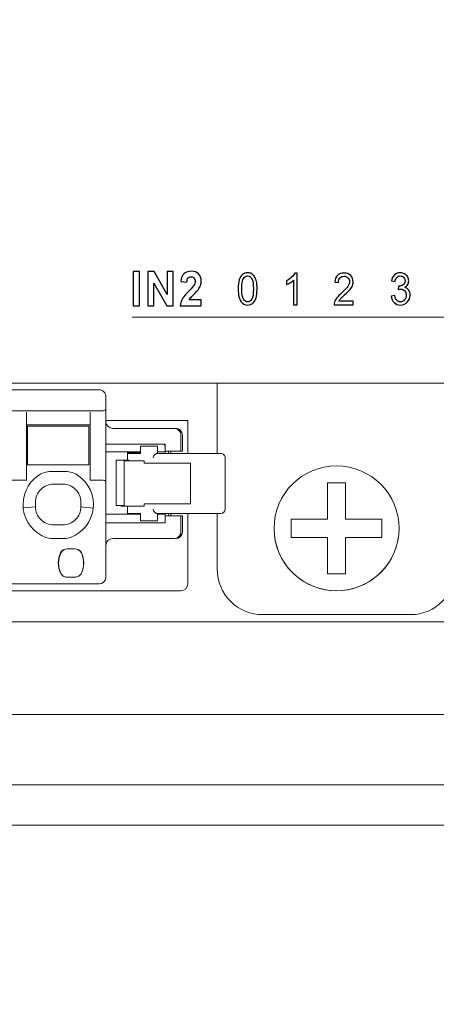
# Model space of a CAD drawing. Header units: centimetres. Extents: x -24.5 to 49.7, y -16.6 to 18.4.
# Tile 234 of 248: x 7.1 to 9, y 0.3 to 4.6. Entities that reach past the tile are written whole.
import ezdxf

# ---------------------------------------------------------------- set-up
doc = ezdxf.new("R2010")
doc.units = ezdxf.units.CM
doc.header["$MEASUREMENT"] = 0
doc.layers.add('layer 1', color=7, linetype='Continuous')

msp = doc.modelspace()

# ---------------------------------------------------------------- linework, layer by layer
at = {"layer": 'layer 1', "color": 1, "lineweight": 0}
msp.add_open_spline([(24.98821, 18.39808), (24.98821, 18.39808), (24.98821, -16.60193), (24.98821, -16.60193), (24.98821, -16.60193), (-24.51772, -16.60193), (-24.51772, -16.60193), (-24.51772, -16.60193), (-24.51772, 18.39808), (-24.51772, 18.39808), (-24.51772, 18.39808), (24.98821, 18.39808), (24.98821, 18.39808)], degree=3, knots=[0, 0, 0, 0, 0.25, 0.25, 0.25, 0.5, 0.5, 0.5, 0.75, 0.75, 0.75, 1, 1, 1, 1], dxfattribs=at)
at = {"layer": 'layer 1', "color": 5, "lineweight": 0}
msp.add_open_spline([(-23.26688, 17.18067), (-23.26688, 17.18067), (-23.26688, -15.60944), (-23.26688, -15.60944), (-23.26688, -15.60944), (23.98644, -15.60944), (23.98644, -15.60944)], degree=3, knots=[0, 0, 0, 0, 0.5, 0.5, 0.5, 1, 1, 1, 1], dxfattribs=at)
at = {"layer": 'layer 1', "color": 251}
for points, knots in [([(7.62404, 3.35912), (7.62404, 3.35912), (7.62404, 3.51093), (7.62404, 3.51093), (7.62404, 3.51093), (7.65214, 3.51093), (7.65214, 3.51093), (7.65214, 3.51093), (7.65214, 3.35912), (7.65214, 3.35912), (7.65214, 3.35912), (7.62404, 3.35912), (7.62404, 3.35912)], [0, 0, 0, 0, 0.25, 0.25, 0.25, 0.5, 0.5, 0.5, 0.75, 0.75, 0.75, 1, 1, 1, 1]), ([(7.68962, 3.35912), (7.68962, 3.35912), (7.68962, 3.51093), (7.68962, 3.51093), (7.68962, 3.51093), (7.71682, 3.51093), (7.71682, 3.51093), (7.71682, 3.51093), (7.77393, 3.40919), (7.77393, 3.40919), (7.77393, 3.40919), (7.77393, 3.51093), (7.77393, 3.51093), (7.77393, 3.51093), (7.7999, 3.51093), (7.7999, 3.51093), (7.7999, 3.51093), (7.7999, 3.35912), (7.7999, 3.35912), (7.7999, 3.35912), (7.77183, 3.35912), (7.77183, 3.35912), (7.77183, 3.35912), (7.71559, 3.45892), (7.71559, 3.45892), (7.71559, 3.45892), (7.71559, 3.35912), (7.71559, 3.35912), (7.71559, 3.35912), (7.68962, 3.35912), (7.68962, 3.35912)], [0, 0, 0, 0, 0.1, 0.1, 0.1, 0.2, 0.2, 0.2, 0.3, 0.3, 0.3, 0.4, 0.4, 0.4, 0.5, 0.5, 0.5, 0.6, 0.6, 0.6, 0.7, 0.7, 0.7, 0.8, 0.8, 0.8, 0.9, 0.9, 0.9, 1, 1, 1, 1]), ([(7.92427, 3.38605), (7.92427, 3.38605), (7.92427, 3.35912), (7.92427, 3.35912), (7.92427, 3.35912), (7.83105, 3.35912), (7.83105, 3.35912), (7.83205, 3.36937), (7.83509, 3.37905), (7.84013, 3.3882), (7.84516, 3.39736), (7.85514, 3.40951), (7.87001, 3.42467), (7.88199, 3.4369), (7.88932, 3.4452), (7.89203, 3.44955), (7.89568, 3.45556), (7.89753, 3.4615), (7.89753, 3.4674), (7.89753, 3.4739), (7.89595, 3.47888), (7.89275, 3.48238), (7.88958, 3.48588), (7.88519, 3.48761), (7.87959, 3.48761), (7.87405, 3.48761), (7.86965, 3.48577), (7.86636, 3.4821), (7.8631, 3.47846), (7.86122, 3.47238), (7.8607, 3.46386), (7.8607, 3.46386), (7.83415, 3.46676), (7.83415, 3.46676), (7.83573, 3.4828), (7.84067, 3.49432), (7.84901, 3.50132), (7.85735, 3.50828), (7.86775, 3.51178), (7.88024, 3.51178), (7.89394, 3.51178), (7.90469, 3.50772), (7.91255, 3.49963), (7.92036, 3.49153), (7.92427, 3.48146), (7.92427, 3.46941), (7.92427, 3.46256), (7.92314, 3.45605), (7.92091, 3.44983), (7.91868, 3.44365), (7.91513, 3.43718), (7.91025, 3.4304), (7.90705, 3.42587), (7.90121, 3.41941), (7.89281, 3.41096), (7.88437, 3.40252), (7.87905, 3.39693), (7.87682, 3.39414), (7.87456, 3.39138), (7.87275, 3.38866), (7.87136, 3.38605), (7.87136, 3.38605), (7.92427, 3.38605), (7.92427, 3.38605)], [0, 0, 0, 0, 0.047619, 0.047619, 0.047619, 0.0952381, 0.0952381, 0.0952381, 0.1428571, 0.1428571, 0.1428571, 0.1904762, 0.1904762, 0.1904762, 0.2380952, 0.2380952, 0.2380952, 0.2857143, 0.2857143, 0.2857143, 0.3333333, 0.3333333, 0.3333333, 0.3809524, 0.3809524, 0.3809524, 0.4285714, 0.4285714, 0.4285714, 0.4761905, 0.4761905, 0.4761905, 0.5238095, 0.5238095, 0.5238095, 0.5714286, 0.5714286, 0.5714286, 0.6190476, 0.6190476, 0.6190476, 0.6666667, 0.6666667, 0.6666667, 0.7142857, 0.7142857, 0.7142857, 0.7619048, 0.7619048, 0.7619048, 0.8095238, 0.8095238, 0.8095238, 0.8571429, 0.8571429, 0.8571429, 0.9047619, 0.9047619, 0.9047619, 0.952381, 0.952381, 0.952381, 1, 1, 1, 1]), ([(8.08686, 3.43404), (8.08686, 3.45047), (8.08841, 3.46375), (8.09149, 3.47379), (8.0946, 3.48386), (8.09919, 3.49161), (8.10528, 3.49702), (8.11135, 3.50243), (8.11902, 3.50511), (8.12826, 3.50511), (8.13507, 3.50511), (8.14105, 3.50362), (8.14623, 3.50061), (8.15139, 3.4976), (8.15565, 3.49326), (8.15897, 3.48759), (8.16228, 3.48195), (8.16489, 3.47505), (8.16678, 3.46692), (8.16871, 3.45879), (8.16965, 3.44781), (8.16965, 3.43404), (8.16965, 3.41772), (8.16811, 3.4045), (8.16506, 3.39446), (8.16202, 3.38438), (8.15743, 3.37664), (8.15132, 3.3712), (8.14525, 3.36576), (8.13756, 3.36304), (8.12826, 3.36304), (8.11603, 3.36304), (8.10641, 3.3678), (8.09942, 3.37736), (8.09104, 3.38902), (8.08686, 3.4079), (8.08686, 3.43404)], [0, 0, 0, 0, 0.0833333, 0.0833333, 0.0833333, 0.1666667, 0.1666667, 0.1666667, 0.25, 0.25, 0.25, 0.3333333, 0.3333333, 0.3333333, 0.4166667, 0.4166667, 0.4166667, 0.5, 0.5, 0.5, 0.5833333, 0.5833333, 0.5833333, 0.6666667, 0.6666667, 0.6666667, 0.75, 0.75, 0.75, 0.8333333, 0.8333333, 0.8333333, 0.9166667, 0.9166667, 0.9166667, 1, 1, 1, 1]), ([(8.10286, 3.43398), (8.10286, 3.41108), (8.10528, 3.39585), (8.11017, 3.38834), (8.11505, 3.38079), (8.1211, 3.37703), (8.12826, 3.37703), (8.13543, 3.37703), (8.14147, 3.38082), (8.14635, 3.38837), (8.15124, 3.39595), (8.15366, 3.41114), (8.15366, 3.43398), (8.15366, 3.45688), (8.15124, 3.47211), (8.14635, 3.47962), (8.1415, 3.48717), (8.1354, 3.49093), (8.12808, 3.49093), (8.12092, 3.49093), (8.11517, 3.48759), (8.11088, 3.48095), (8.10552, 3.47249), (8.10286, 3.45682), (8.10286, 3.43398)], [0, 0, 0, 0, 0.125, 0.125, 0.125, 0.25, 0.25, 0.25, 0.375, 0.375, 0.375, 0.5, 0.5, 0.5, 0.625, 0.625, 0.625, 0.75, 0.75, 0.75, 0.875, 0.875, 0.875, 1, 1, 1, 1]), ([(8.3459, 3.3642), (8.3459, 3.3642), (8.33027, 3.3642), (8.33027, 3.3642), (8.33027, 3.3642), (8.33027, 3.47311), (8.33027, 3.47311), (8.3265, 3.46915), (8.32156, 3.46523), (8.31546, 3.46132), (8.30937, 3.4574), (8.30385, 3.45445), (8.299, 3.4525), (8.299, 3.4525), (8.299, 3.46902), (8.299, 3.46902), (8.30774, 3.4735), (8.31537, 3.47894), (8.32192, 3.48535), (8.32846, 3.49173), (8.33311, 3.49792), (8.33584, 3.50394), (8.33584, 3.50394), (8.3459, 3.50394), (8.3459, 3.50394), (8.3459, 3.50394), (8.3459, 3.3642), (8.3459, 3.3642)], [0, 0, 0, 0, 0.1111111, 0.1111111, 0.1111111, 0.2222222, 0.2222222, 0.2222222, 0.3333333, 0.3333333, 0.3333333, 0.4444444, 0.4444444, 0.4444444, 0.5555556, 0.5555556, 0.5555556, 0.6666667, 0.6666667, 0.6666667, 0.7777778, 0.7777778, 0.7777778, 0.8888889, 0.8888889, 0.8888889, 1, 1, 1, 1]), ([(8.59273, 3.38053), (8.59273, 3.38053), (8.59273, 3.3642), (8.59273, 3.3642), (8.59273, 3.3642), (8.50853, 3.3642), (8.50853, 3.3642), (8.50841, 3.36831), (8.50903, 3.37227), (8.51036, 3.37609), (8.51252, 3.38234), (8.51599, 3.38853), (8.52075, 3.39458), (8.52552, 3.40064), (8.53233, 3.40764), (8.54119, 3.41558), (8.55495, 3.42798), (8.56431, 3.4378), (8.5692, 3.44505), (8.57411, 3.45231), (8.57657, 3.45918), (8.57657, 3.46566), (8.57657, 3.47243), (8.57435, 3.47813), (8.56991, 3.48279), (8.56547, 3.48742), (8.55966, 3.48976), (8.55252, 3.48976), (8.54497, 3.48976), (8.53893, 3.48729), (8.53441, 3.48237), (8.52987, 3.47748), (8.5276, 3.47068), (8.52753, 3.46196), (8.52753, 3.46196), (8.51155, 3.46371), (8.51155, 3.46371), (8.51264, 3.4768), (8.51678, 3.48678), (8.52395, 3.49364), (8.53114, 3.50051), (8.54077, 3.50394), (8.55288, 3.50394), (8.56508, 3.50394), (8.57476, 3.50025), (8.58186, 3.49283), (8.589, 3.48542), (8.59256, 3.47622), (8.59256, 3.46527), (8.59256, 3.4597), (8.59152, 3.45422), (8.58942, 3.44884), (8.58735, 3.44343), (8.58388, 3.43777), (8.57906, 3.4318), (8.5742, 3.42588), (8.56618, 3.41768), (8.55498, 3.40732), (8.54559, 3.3987), (8.53955, 3.39287), (8.53689, 3.38979), (8.53422, 3.38671), (8.53204, 3.38364), (8.53029, 3.38053), (8.53029, 3.38053), (8.59273, 3.38053), (8.59273, 3.38053)], [0, 0, 0, 0, 0.0454545, 0.0454545, 0.0454545, 0.0909091, 0.0909091, 0.0909091, 0.1363636, 0.1363636, 0.1363636, 0.1818182, 0.1818182, 0.1818182, 0.2272727, 0.2272727, 0.2272727, 0.2727273, 0.2727273, 0.2727273, 0.3181818, 0.3181818, 0.3181818, 0.3636364, 0.3636364, 0.3636364, 0.4090909, 0.4090909, 0.4090909, 0.4545455, 0.4545455, 0.4545455, 0.5, 0.5, 0.5, 0.5454545, 0.5454545, 0.5454545, 0.5909091, 0.5909091, 0.5909091, 0.6363636, 0.6363636, 0.6363636, 0.6818182, 0.6818182, 0.6818182, 0.7272727, 0.7272727, 0.7272727, 0.7727273, 0.7727273, 0.7727273, 0.8181818, 0.8181818, 0.8181818, 0.8636364, 0.8636364, 0.8636364, 0.9090909, 0.9090909, 0.9090909, 0.9545455, 0.9545455, 0.9545455, 1, 1, 1, 1]), ([(8.75994, 3.4023), (8.75994, 3.4023), (8.77558, 3.40463), (8.77558, 3.40463), (8.77738, 3.39491), (8.78041, 3.38792), (8.78469, 3.38364), (8.78899, 3.37936), (8.79426, 3.37723), (8.80051, 3.37723), (8.80791, 3.37723), (8.81416, 3.38001), (8.81919, 3.38558), (8.82423, 3.39116), (8.82674, 3.39805), (8.82674, 3.40628), (8.82674, 3.41412), (8.8244, 3.4206), (8.81969, 3.42572), (8.81501, 3.4308), (8.80906, 3.43336), (8.80181, 3.43336), (8.79885, 3.43336), (8.79518, 3.43272), (8.79076, 3.43145), (8.79076, 3.43145), (8.79252, 3.44642), (8.79252, 3.44642), (8.79355, 3.44629), (8.79441, 3.44622), (8.79503, 3.44622), (8.80172, 3.44622), (8.8077, 3.44813), (8.81307, 3.45192), (8.8184, 3.45572), (8.82106, 3.46155), (8.82106, 3.46942), (8.82106, 3.47567), (8.8191, 3.48085), (8.81522, 3.48497), (8.81135, 3.48908), (8.80634, 3.49112), (8.80021, 3.49112), (8.79412, 3.49112), (8.78905, 3.48902), (8.785, 3.4848), (8.78094, 3.48059), (8.77833, 3.47428), (8.77718, 3.46585), (8.77718, 3.46585), (8.76154, 3.46896), (8.76154, 3.46896), (8.76347, 3.48043), (8.76779, 3.48934), (8.77458, 3.49566), (8.78132, 3.50197), (8.78976, 3.50511), (8.79983, 3.50511), (8.80676, 3.50511), (8.81315, 3.5035), (8.81899, 3.50022), (8.82485, 3.49698), (8.82932, 3.49255), (8.8324, 3.48694), (8.83551, 3.48131), (8.83705, 3.47535), (8.83705, 3.46903), (8.83705, 3.46304), (8.83557, 3.45759), (8.83264, 3.45267), (8.82967, 3.44775), (8.8253, 3.44383), (8.81952, 3.44091), (8.82704, 3.43903), (8.83287, 3.43508), (8.83705, 3.42909), (8.84119, 3.42313), (8.84327, 3.41561), (8.84327, 3.40664), (8.84327, 3.39449), (8.83921, 3.38416), (8.83113, 3.3757), (8.82301, 3.36725), (8.81276, 3.36304), (8.80039, 3.36304), (8.78923, 3.36304), (8.77996, 3.3667), (8.77259, 3.37399), (8.76519, 3.38128), (8.76098, 3.3907), (8.75994, 3.4023)], [0, 0, 0, 0, 0.0333333, 0.0333333, 0.0333333, 0.0666667, 0.0666667, 0.0666667, 0.1, 0.1, 0.1, 0.1333333, 0.1333333, 0.1333333, 0.1666667, 0.1666667, 0.1666667, 0.2, 0.2, 0.2, 0.2333333, 0.2333333, 0.2333333, 0.2666667, 0.2666667, 0.2666667, 0.3, 0.3, 0.3, 0.3333333, 0.3333333, 0.3333333, 0.3666667, 0.3666667, 0.3666667, 0.4, 0.4, 0.4, 0.4333333, 0.4333333, 0.4333333, 0.4666667, 0.4666667, 0.4666667, 0.5, 0.5, 0.5, 0.5333333, 0.5333333, 0.5333333, 0.5666667, 0.5666667, 0.5666667, 0.6, 0.6, 0.6, 0.6333333, 0.6333333, 0.6333333, 0.6666667, 0.6666667, 0.6666667, 0.7, 0.7, 0.7, 0.7333333, 0.7333333, 0.7333333, 0.7666667, 0.7666667, 0.7666667, 0.8, 0.8, 0.8, 0.8333333, 0.8333333, 0.8333333, 0.8666667, 0.8666667, 0.8666667, 0.9, 0.9, 0.9, 0.9333333, 0.9333333, 0.9333333, 0.9666667, 0.9666667, 0.9666667, 1, 1, 1, 1])]:
    msp.add_open_spline(points, degree=3, knots=knots, dxfattribs=at)
at = {"layer": 'layer 1', "color": 250, "lineweight": 9}
msp.add_open_spline([(7.6193, 3.30891), (7.6193, 3.30891), (10.6193, 3.30891), (10.6193, 3.30891)], degree=3, dxfattribs=at)
at = {"layer": 'layer 1', "lineweight": 9}
for points in [[(-1.24495, 3.01951), (-1.24495, 3.01951), (11.51951, 3.01951), (11.51951, 3.01951)], [(7.99451, 2.70951), (7.99451, 2.70951), (7.99451, 3.01951), (7.99451, 3.01951)], [(3.96451, 2.98951), (3.96451, 2.98951), (7.47451, 2.98951), (7.47451, 2.98951)], [(7.50451, 2.16451), (7.50451, 2.16451), (7.50451, 2.95951), (7.50451, 2.95951)], [(7.48451, 2.89701), (7.48451, 2.89701), (3.95451, 2.89701), (3.95451, 2.89701)], [(7.15451, 2.59201), (7.15451, 2.59201), (7.15451, 2.89088), (7.15451, 2.89088)], [(7.43451, 2.89088), (7.43451, 2.89088), (7.43451, 2.59201), (7.43451, 2.59201)], [(7.43451, 2.83551), (7.43451, 2.83551), (7.15451, 2.83551), (7.15451, 2.83551)], [(7.15951, 2.82951), (7.15951, 2.82951), (7.42951, 2.82951), (7.42951, 2.82951)], [(7.15951, 2.82951), (7.15951, 2.82951), (7.15951, 2.65951), (7.15951, 2.65951)], [(7.42951, 2.65951), (7.42951, 2.65951), (7.42951, 2.82951), (7.42951, 2.82951)], [(7.50451, 2.85451), (7.50451, 2.85451), (7.86451, 2.85451), (7.86451, 2.85451)], [(7.50459, 2.84723), (7.50579, 2.83159), (7.51883, 2.81951), (7.53451, 2.81951)], [(7.53451, 2.81951), (7.53451, 2.81951), (7.81123, 2.81951), (7.81123, 2.81951)], [(7.86451, 2.70951), (7.86451, 2.70951), (7.86451, 2.85451), (7.86451, 2.85451)], [(7.83616, 2.80332), (7.83244, 2.81051), (7.82597, 2.81588), (7.81822, 2.81822)], [(7.83451, 2.78951), (7.83451, 2.78951), (7.83451, 2.71951), (7.83451, 2.71951)], [(7.84123, 2.71951), (7.84123, 2.71951), (7.84123, 2.78951), (7.84123, 2.78951)], [(7.50451, 2.74951), (7.50451, 2.74951), (7.76451, 2.74951), (7.76451, 2.74951)], [(7.73201, 2.74201), (7.73201, 2.74201), (7.6567, 2.74201), (7.6567, 2.74201)], [(7.6567, 2.70951), (7.6567, 2.70951), (7.6567, 2.74201), (7.6567, 2.74201)], [(7.73201, 2.74201), (7.73201, 2.74201), (7.73201, 2.70951), (7.73201, 2.70951)], [(7.76451, 2.73701), (7.76451, 2.74138), (7.76355, 2.7457), (7.76171, 2.74966)], [(7.76451, 2.70951), (7.76451, 2.70951), (7.76451, 2.74951), (7.76451, 2.74951)], [(7.6567, 2.71701), (7.6567, 2.71701), (7.50451, 2.71701), (7.50451, 2.71701)], [(7.59951, 2.67951), (7.59951, 2.67951), (7.59951, 2.71701), (7.59951, 2.71701)], [(7.6567, 2.71201), (7.6567, 2.71201), (7.59951, 2.71201), (7.59951, 2.71201)], [(7.6567, 2.70951), (7.6567, 2.70951), (7.59951, 2.70951), (7.59951, 2.70951)], [(7.76451, 2.71701), (7.76451, 2.71701), (7.73201, 2.71701), (7.73201, 2.71701)], [(7.73201, 2.70951), (7.73201, 2.70951), (8.00951, 2.70951), (8.00951, 2.70951)], [(7.76451, 2.71951), (7.76451, 2.71951), (7.84123, 2.71951), (7.84123, 2.71951)], [(7.77951, 2.70951), (7.77951, 2.70951), (7.77951, 2.71951), (7.77951, 2.71951)], [(7.78951, 2.70951), (7.78951, 2.70951), (7.78951, 2.71951), (7.78951, 2.71951)], [(8.02951, 2.68951), (8.02951, 2.68951), (8.02951, 2.46451), (8.02951, 2.46451)], [(7.42951, 2.65951), (7.42951, 2.65951), (7.15951, 2.65951), (7.15951, 2.65951)], [(7.55014, 2.67951), (7.55014, 2.67951), (7.60464, 2.67951), (7.60464, 2.67951)], [(7.55014, 2.67951), (7.55014, 2.67951), (7.55014, 2.47951), (7.55014, 2.47951)], [(7.67308, 2.67701), (7.67308, 2.67701), (7.58502, 2.67701), (7.58502, 2.67701)], [(7.58502, 2.47951), (7.58502, 2.47951), (7.58502, 2.67701), (7.58502, 2.67701)], [(7.60464, 2.67701), (7.60464, 2.67701), (7.60464, 2.67951), (7.60464, 2.67951)], [(7.67308, 2.66701), (7.67308, 2.66701), (7.67308, 2.67701), (7.67308, 2.67701)], [(7.67308, 2.66701), (7.67308, 2.66701), (7.87701, 2.66701), (7.87701, 2.66701)], [(7.87701, 2.48701), (7.87701, 2.48701), (7.87701, 2.66701), (7.87701, 2.66701)], [(7.26288, 2.62951), (7.2423, 2.62951), (7.22223, 2.62316), (7.20539, 2.61133)], [(7.32613, 2.62951), (7.32613, 2.62951), (7.26288, 2.62951), (7.26288, 2.62951)], [(7.38363, 2.61133), (7.36679, 2.62316), (7.34671, 2.62951), (7.32613, 2.62951)], [(7.08451, 2.59201), (7.08451, 2.59201), (7.15451, 2.59201), (7.15451, 2.59201)], [(7.3145, 2.57451), (7.3145, 2.57451), (7.27451, 2.57451), (7.27451, 2.57451)], [(7.43451, 2.59201), (7.43451, 2.59201), (7.48451, 2.59201), (7.48451, 2.59201)], [(8.47951, 2.57951), (8.47951, 2.57951), (8.55951, 2.57951), (8.55951, 2.57951)], [(8.47951, 2.41951), (8.47951, 2.41951), (8.47951, 2.57951), (8.47951, 2.57951)], [(8.55951, 2.57951), (8.55951, 2.57951), (8.55951, 2.41951), (8.55951, 2.41951)], [(7.14134, 2.46919), (7.14134, 2.46919), (7.19452, 2.47451), (7.19452, 2.47451)], [(7.19451, 2.4945), (7.19451, 2.4945), (7.19451, 2.47451), (7.19451, 2.47451)], [(7.3945, 2.47451), (7.3945, 2.47451), (7.44873, 2.46909), (7.44873, 2.46909)], [(7.39451, 2.47451), (7.39451, 2.47451), (7.39451, 2.49451), (7.39451, 2.49451)], [(7.58502, 2.47951), (7.58502, 2.47951), (7.55014, 2.47951), (7.55014, 2.47951)], [(7.57195, 2.47701), (7.57195, 2.47701), (7.57195, 2.47951), (7.57195, 2.47951)], [(7.57195, 2.47701), (7.57195, 2.47701), (7.67308, 2.47701), (7.67308, 2.47701)], [(7.58451, 2.47701), (7.58451, 2.47701), (7.58451, 2.47951), (7.58451, 2.47951)], [(7.59951, 2.44201), (7.59951, 2.44201), (7.59951, 2.47701), (7.59951, 2.47701)], [(7.67308, 2.48701), (7.67308, 2.48701), (7.87701, 2.48701), (7.87701, 2.48701)], [(7.67308, 2.47701), (7.67308, 2.47701), (7.67308, 2.48701), (7.67308, 2.48701)], [(7.14028, 2.46909), (7.14028, 2.46909), (7.14134, 2.46919), (7.14134, 2.46919)], [(7.50451, 2.44201), (7.50451, 2.44201), (7.6567, 2.44201), (7.6567, 2.44201)], [(7.59951, 2.44451), (7.59951, 2.44451), (7.6567, 2.44451), (7.6567, 2.44451)], [(7.6567, 2.41201), (7.6567, 2.41201), (7.6567, 2.44451), (7.6567, 2.44451)], [(7.73201, 2.44451), (7.73201, 2.44451), (8.00951, 2.44451), (8.00951, 2.44451)], [(7.73201, 2.44451), (7.73201, 2.44451), (7.73201, 2.41201), (7.73201, 2.41201)], [(7.73201, 2.44201), (7.73201, 2.44201), (7.76451, 2.44201), (7.76451, 2.44201)], [(7.76451, 2.40451), (7.76451, 2.40451), (7.76451, 2.44451), (7.76451, 2.44451)], [(7.84123, 2.43451), (7.84123, 2.43451), (7.76451, 2.43451), (7.76451, 2.43451)], [(7.77951, 2.43451), (7.77951, 2.43451), (7.77951, 2.44451), (7.77951, 2.44451)], [(7.78951, 2.43451), (7.78951, 2.43451), (7.78951, 2.44451), (7.78951, 2.44451)], [(7.83451, 2.43451), (7.83451, 2.43451), (7.83451, 2.36451), (7.83451, 2.36451)], [(7.84123, 2.36451), (7.84123, 2.36451), (7.84123, 2.43451), (7.84123, 2.43451)], [(7.86451, 2.13451), (7.86451, 2.13451), (7.86451, 2.44451), (7.86451, 2.44451)], [(7.99451, 2.44451), (7.99451, 2.44451), (7.99451, 2.19951), (7.99451, 2.19951)], [(8.00951, 2.44451), (8.02055, 2.44451), (8.02951, 2.45346), (8.02951, 2.46451)], [(7.31451, 2.39451), (7.31451, 2.39451), (7.27451, 2.39451), (7.27451, 2.39451)], [(7.50451, 2.40451), (7.50451, 2.40451), (7.76451, 2.40451), (7.76451, 2.40451)], [(7.6567, 2.41201), (7.6567, 2.41201), (7.73201, 2.41201), (7.73201, 2.41201)], [(8.31951, 2.41951), (8.31951, 2.41951), (8.47951, 2.41951), (8.47951, 2.41951)], [(8.31951, 2.33951), (8.31951, 2.33951), (8.31951, 2.41951), (8.31951, 2.41951)], [(8.55951, 2.41951), (8.55951, 2.41951), (8.71951, 2.41951), (8.71951, 2.41951)], [(8.71951, 2.41951), (8.71951, 2.41951), (8.71951, 2.33951), (8.71951, 2.33951)], [(7.80451, 2.33451), (7.82108, 2.33451), (7.83451, 2.34794), (7.83451, 2.36451)], [(7.81123, 2.33451), (7.8278, 2.33451), (7.84123, 2.34794), (7.84123, 2.36451)], [(7.81835, 2.33584), (7.82751, 2.33866), (7.83478, 2.34568), (7.8379, 2.35474)], [(7.24057, 2.3392), (7.24892, 2.3361), (7.25776, 2.33451), (7.26667, 2.33451)], [(7.26667, 2.33451), (7.26667, 2.33451), (7.32235, 2.33451), (7.32235, 2.33451)], [(7.32235, 2.33451), (7.33126, 2.33451), (7.34009, 2.3361), (7.34845, 2.3392)], [(7.53451, 2.33451), (7.53451, 2.33451), (7.8045, 2.33451), (7.8045, 2.33451)], [(7.80861, 2.33451), (7.80861, 2.33451), (7.81123, 2.33451), (7.81123, 2.33451)], [(8.47951, 2.33951), (8.47951, 2.33951), (8.31951, 2.33951), (8.31951, 2.33951)], [(8.47951, 2.17951), (8.47951, 2.17951), (8.47951, 2.33951), (8.47951, 2.33951)], [(8.71951, 2.33951), (8.71951, 2.33951), (8.55951, 2.33951), (8.55951, 2.33951)], [(8.55951, 2.33951), (8.55951, 2.33951), (8.55951, 2.17951), (8.55951, 2.17951)], [(7.3044, 2.27094), (7.29121, 2.24314), (7.29121, 2.21088), (7.3044, 2.18308)], [(7.3082, 2.27387), (7.29194, 2.24403), (7.29194, 2.20799), (7.3082, 2.17815)], [(7.33376, 2.28951), (7.32121, 2.28951), (7.30978, 2.28228), (7.3044, 2.27094)], [(7.33454, 2.28951), (7.32356, 2.28951), (7.31346, 2.28351), (7.3082, 2.27387)], [(7.36775, 2.28951), (7.36775, 2.28951), (7.33376, 2.28951), (7.33376, 2.28951)], [(7.39381, 2.27387), (7.38857, 2.28349), (7.3785, 2.28949), (7.36754, 2.28951)], [(7.39712, 2.27094), (7.39174, 2.28228), (7.38031, 2.28951), (7.36775, 2.28951)], [(7.39381, 2.17815), (7.41007, 2.20799), (7.41007, 2.24403), (7.39381, 2.27387)], [(7.39712, 2.18308), (7.4103, 2.21088), (7.4103, 2.24314), (7.39712, 2.27094)], [(7.40291, 2.25235), (7.40251, 2.25455), (7.40204, 2.25674), (7.40149, 2.25891)], [(7.3044, 2.18308), (7.30611, 2.17948), (7.30846, 2.17623), (7.31135, 2.17348)], [(7.3082, 2.17815), (7.30911, 2.17649), (7.31018, 2.17491), (7.31138, 2.17344)], [(7.39245, 2.17589), (7.39293, 2.17662), (7.39339, 2.17738), (7.39381, 2.17815)], [(7.39247, 2.17591), (7.39433, 2.17808), (7.39589, 2.1805), (7.39712, 2.18308)], [(8.55951, 2.17951), (8.55951, 2.17951), (8.47951, 2.17951), (8.47951, 2.17951)], [(8.84451, 1.99951), (8.95496, 1.99951), (9.04451, 2.08905), (9.04451, 2.19951)], [(7.47451, 2.13451), (7.47451, 2.13451), (3.96451, 2.13451), (3.96451, 2.13451)], [(7.32791, 2.16504), (7.32976, 2.16469), (7.33165, 2.16451), (7.33354, 2.16451)], [(7.36839, 2.16451), (7.36839, 2.16451), (7.33354, 2.16451), (7.33354, 2.16451)], [(7.47451, 2.13451), (7.49108, 2.13451), (7.50451, 2.14794), (7.50451, 2.16451)], [(7.83451, 2.10451), (7.85108, 2.10451), (7.86451, 2.11794), (7.86451, 2.13451)], [(7.83451, 2.10451), (7.83451, 2.10451), (3.60451, 2.10451), (3.60451, 2.10451)], [(8.84451, 1.99951), (8.84451, 1.99951), (8.19451, 1.99951), (8.19451, 1.99951)], [(-1.82048, 1.96708), (-1.82048, 1.96708), (13.20951, 1.96708), (13.20951, 1.96708)], [(-1.82048, 1.56001), (-1.82048, 1.56001), (13.20951, 1.56001), (13.20951, 1.56001)], [(-1.82048, 1.25006), (-1.82048, 1.25006), (13.20951, 1.25006), (13.20951, 1.25006)], [(13.20951, 1.07194), (13.20951, 1.07194), (-1.82048, 1.07194), (-1.82048, 1.07194)]]:
    msp.add_open_spline(points, degree=3, dxfattribs=at)
for points, knots in [([(7.50451, 2.95951), (7.50451, 2.96747), (7.50135, 2.9751), (7.49572, 2.98072), (7.49009, 2.98635), (7.48246, 2.98951), (7.47451, 2.98951)], [0, 0, 0, 0, 0.5, 0.5, 0.5, 1, 1, 1, 1]), ([(7.50451, 2.90429), (7.50451, 2.90382), (7.50437, 2.90334), (7.50415, 2.90291), (7.50388, 2.9024), (7.50349, 2.90196), (7.50307, 2.90158), (7.50253, 2.90109), (7.50192, 2.90068), (7.50129, 2.90033), (7.50051, 2.8999), (7.4997, 2.89954), (7.49887, 2.89922), (7.49678, 2.89843), (7.49459, 2.89793), (7.49238, 2.89759), (7.48977, 2.89719), (7.48714, 2.89701), (7.48451, 2.89701)], [0, 0, 0, 0, 0.1666667, 0.1666667, 0.1666667, 0.3333333, 0.3333333, 0.3333333, 0.5, 0.5, 0.5, 0.6666667, 0.6666667, 0.6666667, 0.8333333, 0.8333333, 0.8333333, 1, 1, 1, 1]), ([(7.83451, 2.78951), (7.83451, 2.79747), (7.83135, 2.8051), (7.82572, 2.81072), (7.82009, 2.81635), (7.81246, 2.81951), (7.80451, 2.81951)], [0, 0, 0, 0, 0.5, 0.5, 0.5, 1, 1, 1, 1]), ([(7.84123, 2.78951), (7.84123, 2.79747), (7.83807, 2.8051), (7.83245, 2.81072), (7.82682, 2.81635), (7.81919, 2.81951), (7.81123, 2.81951)], [0, 0, 0, 0, 0.5, 0.5, 0.5, 1, 1, 1, 1]), ([(7.73201, 2.70951), (7.73201, 2.70949), (7.73197, 2.7095), (7.73193, 2.70951), (7.73183, 2.70954), (7.73178, 2.70952), (7.73171, 2.7095), (7.73161, 2.70948), (7.73147, 2.70949), (7.73135, 2.70949), (7.73117, 2.70948), (7.73101, 2.70946), (7.73084, 2.70944), (7.73063, 2.70942), (7.73042, 2.7094), (7.73021, 2.70937), (7.72996, 2.70934), (7.72971, 2.7093), (7.72945, 2.70926), (7.72885, 2.70915), (7.72825, 2.70902), (7.72766, 2.70885), (7.72696, 2.70866), (7.72627, 2.70842), (7.7256, 2.70815), (7.72487, 2.70786), (7.72415, 2.70752), (7.72346, 2.70715), (7.72275, 2.70677), (7.72206, 2.70634), (7.7214, 2.70588), (7.72074, 2.70542), (7.7201, 2.70493), (7.71949, 2.7044), (7.71833, 2.70339), (7.71728, 2.70226), (7.71635, 2.70103), (7.71548, 2.69987), (7.71473, 2.69863), (7.7141, 2.69733), (7.7135, 2.69609), (7.71303, 2.69479), (7.71268, 2.69345), (7.71234, 2.69216), (7.71213, 2.69084), (7.71205, 2.68951)], [0, 0, 0, 0, 0.0666667, 0.0666667, 0.0666667, 0.1333333, 0.1333333, 0.1333333, 0.2, 0.2, 0.2, 0.2666667, 0.2666667, 0.2666667, 0.3333333, 0.3333333, 0.3333333, 0.4, 0.4, 0.4, 0.4666667, 0.4666667, 0.4666667, 0.5333333, 0.5333333, 0.5333333, 0.6, 0.6, 0.6, 0.6666667, 0.6666667, 0.6666667, 0.7333333, 0.7333333, 0.7333333, 0.8, 0.8, 0.8, 0.8666667, 0.8666667, 0.8666667, 0.9333333, 0.9333333, 0.9333333, 1, 1, 1, 1]), ([(8.02951, 2.68951), (8.02951, 2.69481), (8.0274, 2.6999), (8.02365, 2.70365), (8.0199, 2.7074), (8.01481, 2.70951), (8.00951, 2.70951)], [0, 0, 0, 0, 0.5, 0.5, 0.5, 1, 1, 1, 1]), ([(8.79451, 2.37951), (8.79451, 2.53139), (8.67139, 2.65451), (8.51951, 2.65451), (8.36763, 2.65451), (8.24451, 2.53139), (8.24451, 2.37951), (8.24451, 2.22763), (8.36763, 2.10451), (8.51951, 2.10451), (8.67138, 2.10451), (8.79451, 2.22763), (8.79451, 2.37951)], [0, 0, 0, 0, 0.25, 0.25, 0.25, 0.5, 0.5, 0.5, 0.75, 0.75, 0.75, 1, 1, 1, 1]), ([(7.20539, 2.61133), (7.15828, 2.57822), (7.1334, 2.52174), (7.14079, 2.46464), (7.14817, 2.40754), (7.18659, 2.35923), (7.24057, 2.3392)], [0, 0, 0, 0, 0.5, 0.5, 0.5, 1, 1, 1, 1]), ([(7.34845, 2.3392), (7.40242, 2.35923), (7.44085, 2.40754), (7.44823, 2.46464), (7.45561, 2.52174), (7.43073, 2.57822), (7.38363, 2.61133)], [0, 0, 0, 0, 0.5, 0.5, 0.5, 1, 1, 1, 1]), ([(7.27451, 2.57451), (7.25329, 2.57451), (7.23294, 2.56608), (7.21794, 2.55107), (7.20293, 2.53607), (7.19451, 2.51572), (7.19451, 2.4945)], [0, 0, 0, 0, 0.5, 0.5, 0.5, 1, 1, 1, 1]), ([(7.39451, 2.49451), (7.39451, 2.51573), (7.38608, 2.53608), (7.37107, 2.55108), (7.35607, 2.56608), (7.33572, 2.57451), (7.3145, 2.57451)], [0, 0, 0, 0, 0.5, 0.5, 0.5, 1, 1, 1, 1]), ([(7.50451, 2.58473), (7.50451, 2.58666), (7.5024, 2.58851), (7.49865, 2.58988), (7.4949, 2.59124), (7.48981, 2.59201), (7.48451, 2.59201)], [0, 0, 0, 0, 0.5, 0.5, 0.5, 1, 1, 1, 1]), ([(7.19451, 2.47451), (7.19451, 2.45329), (7.20294, 2.43294), (7.21794, 2.41794), (7.23294, 2.40294), (7.25329, 2.39451), (7.27451, 2.39451)], [0, 0, 0, 0, 0.5, 0.5, 0.5, 1, 1, 1, 1]), ([(7.31451, 2.39451), (7.33572, 2.39451), (7.35607, 2.40294), (7.37108, 2.41794), (7.38608, 2.43295), (7.39451, 2.4533), (7.39451, 2.47451)], [0, 0, 0, 0, 0.5, 0.5, 0.5, 1, 1, 1, 1]), ([(7.73201, 2.44451), (7.73201, 2.44454), (7.73197, 2.44452), (7.73193, 2.44451), (7.73183, 2.44448), (7.73178, 2.4445), (7.73171, 2.44452), (7.7316, 2.44454), (7.73147, 2.44453), (7.73135, 2.44453), (7.73117, 2.44454), (7.73101, 2.44456), (7.73084, 2.44457), (7.73063, 2.4446), (7.73042, 2.44462), (7.73021, 2.44465), (7.72996, 2.44468), (7.7297, 2.44472), (7.72946, 2.44476), (7.72885, 2.44487), (7.72825, 2.445), (7.72766, 2.44517), (7.72696, 2.44536), (7.72627, 2.4456), (7.7256, 2.44587), (7.72487, 2.44616), (7.72415, 2.44649), (7.72346, 2.44687), (7.72275, 2.44725), (7.72206, 2.44767), (7.7214, 2.44813), (7.72074, 2.44859), (7.7201, 2.44909), (7.71949, 2.44962), (7.71833, 2.45063), (7.71728, 2.45176), (7.71635, 2.45299), (7.71548, 2.45415), (7.71473, 2.45539), (7.7141, 2.45669), (7.7135, 2.45794), (7.71303, 2.45923), (7.71268, 2.46057), (7.71234, 2.46186), (7.71213, 2.46318), (7.71205, 2.46451)], [0, 0, 0, 0, 0.0666667, 0.0666667, 0.0666667, 0.1333333, 0.1333333, 0.1333333, 0.2, 0.2, 0.2, 0.2666667, 0.2666667, 0.2666667, 0.3333333, 0.3333333, 0.3333333, 0.4, 0.4, 0.4, 0.4666667, 0.4666667, 0.4666667, 0.5333333, 0.5333333, 0.5333333, 0.6, 0.6, 0.6, 0.6666667, 0.6666667, 0.6666667, 0.7333333, 0.7333333, 0.7333333, 0.8, 0.8, 0.8, 0.8666667, 0.8666667, 0.8666667, 0.9333333, 0.9333333, 0.9333333, 1, 1, 1, 1]), ([(8.24657, 2.34586), (8.26356, 2.20804), (8.38064, 2.10451), (8.51951, 2.10451), (8.65837, 2.10451), (8.77545, 2.20804), (8.79244, 2.34586)], [0, 0, 0, 0, 0.5, 0.5, 0.5, 1, 1, 1, 1]), ([(7.53451, 2.33451), (7.52655, 2.33451), (7.51892, 2.33135), (7.51329, 2.32572), (7.50767, 2.3201), (7.50451, 2.31247), (7.50451, 2.30451)], [0, 0, 0, 0, 0.5, 0.5, 0.5, 1, 1, 1, 1]), ([(7.32791, 2.16504), (7.32637, 2.16534), (7.32484, 2.16573), (7.32336, 2.16624), (7.32187, 2.16675), (7.32043, 2.16738), (7.31904, 2.16809), (7.31764, 2.16881), (7.31629, 2.16962), (7.31499, 2.1705), (7.31368, 2.17138), (7.31243, 2.17234), (7.31135, 2.17348)], [0, 0, 0, 0, 0.25, 0.25, 0.25, 0.5, 0.5, 0.5, 0.75, 0.75, 0.75, 1, 1, 1, 1]), ([(7.39245, 2.17593), (7.39105, 2.17412), (7.38935, 2.17256), (7.38752, 2.17117), (7.38568, 2.16978), (7.38372, 2.16857), (7.38166, 2.16758), (7.3796, 2.16658), (7.37744, 2.16579), (7.37521, 2.16527), (7.37297, 2.16475), (7.37068, 2.1645), (7.36839, 2.16451)], [0, 0, 0, 0, 0.25, 0.25, 0.25, 0.5, 0.5, 0.5, 0.75, 0.75, 0.75, 1, 1, 1, 1]), ([(7.99451, 2.19951), (7.99451, 2.14647), (8.01558, 2.0956), (8.05309, 2.05809), (8.09059, 2.02058), (8.14146, 1.99951), (8.19451, 1.99951)], [0, 0, 0, 0, 0.5, 0.5, 0.5, 1, 1, 1, 1])]:
    msp.add_open_spline(points, degree=3, knots=knots, dxfattribs=at)

doc.saveas('drawing.dxf')
